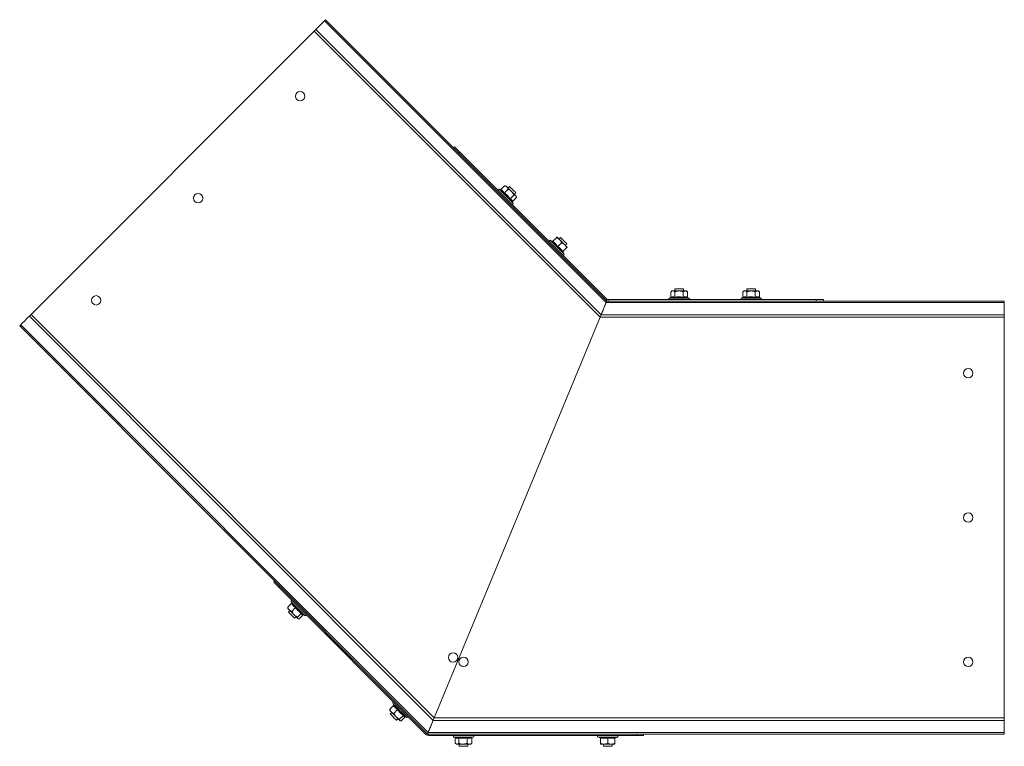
# Model space of a CAD drawing. Header units: millimetres. Extents: x -494 to 3219, y -845 to 19.
# Tile 17 of 21: x 2536 to 3219, y -845 to -341. Entities that reach past the tile are written whole.
import ezdxf

# ---------------------------------------------------------------- set-up
doc = ezdxf.new("R2010")
doc.units = ezdxf.units.MM

msp = doc.modelspace()

# ---------------------------------------------------------------- linework, layer by layer
at = {"color": 7, "linetype": 'Continuous', "lineweight": 15}
for p, q in [((2943.31, -536.02), (2748.34, -341.04)), ((2740.41, -348.97), (2741.64, -347.74)), ((2942.9, -537.02), (2747.63, -341.75)), ((2740.41, -348.97), (2544.13, -545.24)), ((2938.67, -547.23), (2740.41, -348.97)), ((2837.07, -429.77), (2837.78, -429.07)), ((2837.78, -429.07), (2841.31, -432.6)), ((2841.31, -432.6), (2840.6, -433.31)), ((2841.31, -432.6), (2943.29, -534.58)), ((2869.93, -458.8), (2872.54, -456.19)), ((2872.54, -456.19), (2872.79, -456.27)), ((2873.49, -456.3), (2872.8, -456.21)), ((2875.97, -456.65), (2874.91, -457.71)), ((2869.52, -458.87), (2868.81, -458.54)), ((2869.46, -458.86), (2869.71, -458.96)), ((2872.27, -461.14), (2874.88, -458.53)), ((2876.34, -465.2), (2878.94, -462.6)), ((2878.07, -466.93), (2880.67, -464.33)), ((2879.15, -461.96), (2880.21, -460.9)), ((2880.65, -464.07), (2880.57, -463.37)), ((2878.32, -468.06), (2877.9, -467.16)), ((2905.59, -494.56), (2904.16, -493.9)), ((2905.57, -494.6), (2905.58, -494.59)), ((2905.82, -494.68), (2908.43, -492.08)), ((2909.36, -498.22), (2911.96, -495.61)), ((2911.32, -492.01), (2910.26, -493.07)), ((2914.51, -497.31), (2915.57, -496.25)), ((2912.89, -501.75), (2915.5, -499.15)), ((2912.98, -502.01), (2912.99, -502)), ((2913.68, -503.41), (2913.01, -501.99)), ((2987.79, -533.3), (2987.79, -529.62)), ((2988.56, -529.02), (2987.93, -529.51)), ((2988.56, -529.02), (2989.12, -529.02)), ((2993.33, -529.02), (2989.12, -529.02)), ((2990.45, -533.3), (2990.45, -529.62)), ((2990.56, -527.52), (2990.56, -529.02)), ((2996.56, -527.52), (2990.56, -527.52)), ((2997.77, -529.02), (2993.33, -529.02)), ((2996.22, -533.3), (2996.22, -529.62)), ((2996.56, -529.02), (2996.56, -527.52)), ((2998.56, -529.02), (2997.77, -529.02)), ((2999.19, -529.51), (2998.56, -529.02)), ((2999.19, -529.51), (2999.33, -529.62)), ((2999.33, -533.3), (2999.33, -529.62)), ((3037.79, -533.3), (3037.79, -529.62)), ((3038.56, -529.02), (3037.93, -529.51)), ((3038.56, -529.02), (3039.12, -529.02)), ((3043.33, -529.02), (3039.12, -529.02)), ((3040.45, -533.3), (3040.45, -529.62)), ((3040.56, -527.52), (3040.56, -529.02)), ((3046.56, -527.52), (3040.56, -527.52)), ((3047.77, -529.02), (3043.33, -529.02)), ((3046.22, -533.3), (3046.22, -529.62)), ((3046.56, -529.02), (3046.56, -527.52)), ((3048.56, -529.02), (3047.77, -529.02)), ((3049.19, -529.51), (3048.56, -529.02)), ((3049.19, -529.51), (3049.33, -529.62)), ((3049.33, -533.3), (3049.33, -529.62)), ((3219.05, -537.02), (2942.9, -537.02)), ((3219.05, -536.02), (2943.31, -536.02)), ((2944.35, -535.02), (3088.56, -535.02)), ((2987.64, -533.62), (2986.83, -533.92)), ((2987.65, -533.64), (2987.5, -533.67)), ((2999.48, -533.64), (2999.62, -533.67)), ((3000.29, -533.92), (2999.6, -533.67)), ((3037.64, -533.62), (3036.83, -533.92)), ((3037.65, -533.64), (3037.5, -533.67)), ((3049.48, -533.64), (3049.62, -533.67)), ((3050.29, -533.92), (3049.6, -533.67)), ((3088.56, -536.02), (3088.56, -535.02)), ((3088.56, -535.02), (3093.56, -535.02)), ((3093.56, -535.02), (3093.56, -536.02)), ((3219.05, -537.02), (3219.05, -536.02)), ((3219.05, -545.49), (3219.05, -537.02)), ((2542.9, -546.48), (2544.13, -545.24)), ((2823.69, -824.8), (2544.13, -545.24)), ((2939.39, -545.49), (2938.67, -547.23)), ((3219.05, -547.23), (3219.05, -545.49)), ((2536.91, -552.47), (2819.46, -835.02)), ((2823.69, -824.8), (2938.67, -547.23)), ((3219.05, -547.23), (2938.67, -547.23)), ((3219.05, -547.23), (3219.05, -824.8)), ((2819.05, -836.02), (2536.2, -553.17)), ((2712.39, -730.77), (2713.1, -730.07)), ((2715.93, -734.31), (2712.39, -730.77)), ((2716.63, -733.6), (2715.93, -734.31)), ((2817.9, -836.28), (2715.93, -734.31)), ((2722.13, -748.72), (2722.17, -749.04)), ((2724.77, -745.58), (2722.17, -748.19)), ((2723.59, -750.46), (2722.53, -751.52)), ((2724.42, -744.36), (2724.87, -745.34)), ((2727.59, -748.4), (2724.99, -751.01)), ((2722.53, -751.52), (2726.77, -755.76)), ((2726.77, -755.76), (2727.83, -754.7)), ((2731.56, -752.37), (2728.95, -754.97)), ((2729.24, -756.11), (2729.56, -756.15)), ((2732.71, -753.51), (2730.1, -756.12)), ((2732.73, -753.31), (2733.93, -753.87)), ((2795.48, -816.29), (2792.88, -818.9)), ((2795.13, -815.07), (2795.59, -816.05)), ((2798.3, -819.11), (2795.7, -821.72)), ((2792.84, -819.43), (2792.88, -819.75)), ((2792.88, -819.75), (2793.86, -820.73)), ((2794.3, -821.17), (2793.24, -822.23)), ((2797.48, -826.47), (2798.54, -825.41)), ((2802.27, -823.08), (2799.66, -825.68)), ((2803.42, -824.22), (2800.81, -826.83)), ((2803.44, -824.02), (2804.64, -824.58)), ((2823.69, -824.8), (2822.97, -826.54)), ((3219.05, -824.8), (2823.69, -824.8)), ((3219.05, -826.54), (3219.05, -824.8)), ((2799.96, -826.82), (2799.81, -826.68)), ((2799.96, -826.82), (2800.27, -826.86)), ((3219.05, -835.02), (3219.05, -826.54)), ((3219.05, -836.02), (2819.05, -836.02)), ((2819.46, -835.02), (3219.05, -835.02)), ((2963.88, -837.02), (2819.67, -837.02)), ((2837.32, -838.12), (2838.25, -838.45)), ((2838.3, -838.73), (2838.3, -842.42)), ((2840.74, -838.73), (2840.74, -842.42)), ((2846.49, -838.73), (2846.49, -842.42)), ((2849.8, -838.73), (2849.8, -842.42)), ((2850.09, -838.36), (2849.84, -838.45)), ((2850.04, -838.38), (2850.77, -838.12)), ((2937.32, -838.12), (2938.79, -838.65)), ((2938.81, -838.61), (2938.81, -838.63)), ((2939.05, -838.73), (2939.05, -842.42)), ((2944.05, -838.73), (2944.05, -842.42)), ((2949.05, -838.73), (2949.05, -842.42)), ((2949.29, -838.61), (2949.29, -838.63)), ((2949.3, -838.65), (2950.77, -838.12)), ((2963.88, -837.02), (2963.88, -836.02)), ((2968.88, -837.02), (2963.88, -837.02)), ((2968.88, -836.02), (2968.88, -837.02)), ((3219.05, -836.02), (3219.05, -835.02)), ((2838.49, -842.58), (2839.05, -843.02)), ((2839.05, -843.02), (2839.52, -843.02)), ((2839.52, -843.02), (2843.62, -843.02)), ((2841.05, -843.02), (2841.05, -844.52)), ((2841.05, -844.52), (2847.04, -844.52)), ((2848.15, -843.02), (2843.62, -843.02)), ((2847.04, -844.52), (2847.05, -844.52)), ((2847.05, -844.52), (2847.05, -843.02)), ((2848.15, -843.02), (2849.05, -843.02)), ((2849.05, -843.02), (2849.6, -842.58)), ((2849.8, -842.42), (2849.57, -842.54)), ((2939.05, -843.02), (2941.55, -843.02)), ((2941.05, -843.02), (2941.05, -844.52)), ((2941.05, -844.52), (2947.05, -844.52)), ((2941.55, -843.02), (2946.55, -843.02)), ((2949.05, -843.02), (2946.55, -843.02)), ((2947.05, -844.52), (2947.05, -843.02))]:
    msp.add_line(p, q, dxfattribs=at)
at = {"color": 7, "linetype": 'Continuous', "lineweight": 0}
for p, q in [((2939.39, -545.49), (2741.64, -347.74)), ((2943.29, -534.58), (2942.58, -535.28)), ((2944.35, -535.02), (2944.35, -536.02)), ((2986.83, -533.92), (3000.29, -533.92)), ((3036.83, -533.92), (3050.29, -533.92)), ((3219.05, -545.49), (2939.39, -545.49)), ((2822.97, -826.54), (2542.9, -546.48)), ((3219.05, -826.54), (2822.97, -826.54)), ((2818.61, -835.58), (2817.9, -836.28)), ((2819.67, -836.02), (2819.67, -837.02)), ((2849.56, -838.12), (2837.32, -838.12)), ((2850.77, -838.12), (2849.56, -838.12)), ((2950.77, -838.12), (2937.32, -838.12))]:
    msp.add_line(p, q, dxfattribs=at)
at = {"color": 7, "linetype": 'Continuous', "lineweight": 15, "flags": 128}
for points in [[(2747.63, -341.75), (2747.79, -341.59), (2747.95, -341.43), (2748.08, -341.3), (2748.19, -341.19), (2748.27, -341.11), (2748.32, -341.06), (2748.34, -341.04)], [(2741.64, -347.74), (2742.18, -347.2), (2742.9, -346.48), (2743.74, -345.64), (2744.64, -344.73), (2745.53, -343.85), (2746.33, -343.05), (2746.98, -342.4), (2747.42, -341.96), (2747.62, -341.76), (2747.63, -341.75)], [(2874.13, -456.94), (2873.89, -456.7), (2873.71, -456.51), (2873.58, -456.38), (2873.51, -456.31), (2873.49, -456.3)], [(2877.34, -460.14), (2876.87, -459.68), (2876.41, -459.22), (2875.96, -458.77), (2875.53, -458.34), (2875.13, -457.93), (2874.76, -457.56), (2874.42, -457.23), (2874.13, -456.94)], [(2880.21, -460.9), (2880.09, -460.77), (2879.72, -460.4), (2879.16, -459.84), (2878.47, -459.15), (2877.73, -458.41), (2877.04, -457.72), (2876.47, -457.15), (2876.1, -456.78), (2875.97, -456.65), (2875.97, -456.65)], [(2880.23, -463.04), (2880.01, -462.81), (2879.74, -462.54), (2879.42, -462.22), (2879.06, -461.86), (2878.66, -461.46), (2878.24, -461.04), (2877.79, -460.6), (2877.34, -460.14)], [(2880.57, -463.37), (2880.56, -463.37), (2880.51, -463.32), (2880.4, -463.21), (2880.23, -463.04)], [(2908.85, -491.65), (2908.88, -491.68), (2908.97, -491.77), (2909.12, -491.92), (2909.32, -492.13), (2909.58, -492.39), (2909.89, -492.69), (2910.23, -493.04), (2910.62, -493.42)], [(2914.15, -496.96), (2913.74, -496.54), (2913.3, -496.11), (2912.85, -495.65), (2912.39, -495.19), (2911.92, -494.73), (2911.47, -494.27), (2911.03, -493.84), (2910.62, -493.42)], [(2915.57, -496.25), (2915.44, -496.13), (2915.08, -495.76), (2914.51, -495.2), (2913.82, -494.51), (2913.09, -493.77), (2912.39, -493.08), (2911.83, -492.51), (2911.46, -492.14), (2911.32, -492.01), (2911.32, -492.01)], [(2915.92, -498.73), (2915.89, -498.7), (2915.8, -498.61), (2915.65, -498.46), (2915.45, -498.25), (2915.19, -497.99), (2914.89, -497.69), (2914.54, -497.34), (2914.15, -496.96)], [(2942.9, -537.02), (2942.89, -537.02), (2942.84, -537.15), (2942.72, -537.43), (2942.55, -537.85), (2942.33, -538.39), (2942.06, -539.04), (2941.76, -539.77), (2941.43, -540.57), (2941.09, -541.39), (2940.74, -542.22), (2940.41, -543.02), (2940.1, -543.78), (2939.82, -544.45), (2939.58, -545.03), (2939.39, -545.49)], [(2939.39, -545.49), (2939.57, -545.06), (2939.79, -544.52), (2940.05, -543.9), (2940.34, -543.2), (2940.65, -542.45), (2940.97, -541.67), (2941.3, -540.88), (2941.61, -540.12), (2941.91, -539.4), (2942.18, -538.74), (2942.42, -538.17), (2942.62, -537.7), (2942.76, -537.34), (2942.86, -537.11), (2942.9, -537.02), (2942.9, -537.02)], [(2943.31, -536.02), (2943.3, -536.05), (2943.26, -536.14), (2943.2, -536.28), (2943.12, -536.48), (2943.02, -536.72), (2942.9, -537), (2942.9, -537.02)], [(2942.9, -537.02), (2942.9, -537), (2943.02, -536.72), (2943.12, -536.48), (2943.2, -536.28), (2943.26, -536.14), (2943.3, -536.05), (2943.31, -536.02)], [(2536.2, -553.17), (2536.22, -553.16), (2536.27, -553.11), (2536.35, -553.03), (2536.46, -552.92), (2536.59, -552.78), (2536.75, -552.62), (2536.91, -552.47)], [(2536.91, -552.47), (2536.92, -552.46), (2537.12, -552.25), (2537.57, -551.81), (2538.21, -551.17), (2539.01, -550.37), (2539.9, -549.48), (2540.8, -548.58), (2541.65, -547.73), (2542.37, -547.01), (2542.9, -546.48)], [(2722.17, -749.04), (2722.19, -749.06), (2722.27, -749.14), (2722.41, -749.28), (2722.61, -749.48), (2722.86, -749.72), (2723.15, -750.02)], [(2723.15, -750.02), (2723.49, -750.36), (2723.87, -750.74), (2724.28, -751.15), (2724.72, -751.58), (2725.17, -752.04), (2725.63, -752.5), (2726.09, -752.96), (2726.55, -753.41)], [(2726.55, -753.41), (2726.99, -753.86), (2727.41, -754.27), (2727.8, -754.66), (2728.15, -755.02), (2728.46, -755.33), (2728.73, -755.6), (2728.94, -755.81), (2729.1, -755.97)], [(2729.24, -756.11), (2729.24, -756.11), (2729.2, -756.07), (2729.1, -755.97)], [(2793.24, -822.23), (2793.37, -822.35), (2793.73, -822.72), (2794.3, -823.29), (2794.99, -823.98), (2795.73, -824.72), (2796.42, -825.41), (2796.98, -825.97), (2797.35, -826.34), (2797.48, -826.47)], [(2793.86, -820.73), (2794.2, -821.07), (2794.58, -821.45), (2794.99, -821.86), (2795.43, -822.3), (2795.88, -822.75), (2796.34, -823.21), (2796.8, -823.67), (2797.26, -824.12)], [(2797.26, -824.12), (2797.7, -824.57), (2798.12, -824.99), (2798.51, -825.38), (2798.86, -825.73), (2799.18, -826.04), (2799.44, -826.31), (2799.65, -826.52), (2799.81, -826.68)], [(2822.97, -826.54), (2822.79, -826.97), (2822.57, -827.51), (2822.31, -828.14), (2822.02, -828.83), (2821.71, -829.59), (2821.39, -830.36), (2821.06, -831.15), (2820.75, -831.91), (2820.45, -832.63), (2820.18, -833.29), (2819.94, -833.86), (2819.74, -834.33), (2819.6, -834.69), (2819.5, -834.92), (2819.46, -835.01), (2819.46, -835.02)], [(2819.46, -835.02), (2819.47, -835.01), (2819.52, -834.88), (2819.63, -834.6), (2819.81, -834.18), (2820.03, -833.64), (2820.3, -832.99), (2820.6, -832.26), (2820.93, -831.47), (2821.27, -830.64), (2821.62, -829.81), (2821.95, -829.01), (2822.26, -828.25), (2822.54, -827.58), (2822.78, -827), (2822.97, -826.54)], [(2819.46, -835.02), (2819.46, -835.03), (2819.34, -835.31), (2819.24, -835.55), (2819.16, -835.75), (2819.1, -835.9), (2819.06, -835.99), (2819.05, -836.02)], [(2819.05, -836.02), (2819.06, -835.99), (2819.1, -835.9), (2819.16, -835.75), (2819.24, -835.55), (2819.34, -835.31), (2819.46, -835.03), (2819.46, -835.02)]]:
    msp.add_lwpolyline(points, dxfattribs=at)
at = {"color": 7, "linetype": 'Continuous', "lineweight": 0, "flags": 128}
for points in [[(2868.81, -458.54), (2868.86, -458.59), (2869.14, -458.88), (2869.67, -459.4), (2870.4, -460.13), (2871.3, -461.04), (2872.33, -462.06), (2873.42, -463.16), (2874.52, -464.26), (2875.57, -465.31), (2876.51, -466.25), (2877.29, -467.03), (2877.87, -467.61), (2878.22, -467.96), (2878.32, -468.06)], [(2904.16, -493.9), (2904.29, -494.03), (2904.67, -494.4), (2905.28, -495.01), (2906.08, -495.81), (2907.04, -496.77), (2908.09, -497.83), (2909.2, -498.93), (2910.28, -500.02), (2911.3, -501.03), (2912.18, -501.92), (2912.89, -502.63), (2913.39, -503.12), (2913.65, -503.38), (2913.68, -503.41)], [(2733.93, -753.87), (2733.86, -753.8), (2733.55, -753.49), (2733.01, -752.95), (2732.25, -752.19), (2731.34, -751.27), (2730.3, -750.24), (2729.2, -749.14), (2728.11, -748.04), (2727.07, -747), (2726.14, -746.08), (2725.38, -745.31), (2724.82, -744.76), (2724.5, -744.43), (2724.42, -744.36)], [(2804.64, -824.58), (2804.57, -824.51), (2804.26, -824.2), (2803.72, -823.66), (2802.97, -822.9), (2802.05, -821.98), (2801.01, -820.95), (2799.92, -819.85), (2798.82, -818.76), (2797.78, -817.72), (2796.85, -816.79), (2796.09, -816.03), (2795.53, -815.47), (2795.21, -815.14), (2795.13, -815.07)]]:
    msp.add_lwpolyline(points, dxfattribs=at)
at = {"color": 7, "linetype": 'Continuous', "lineweight": 15}
for centre in [(2730.66, -394.07), (2659.95, -464.78), (2589.24, -535.5), (3194.05, -586.02), (3194.05, -686.02), (2836.73, -782.98), (2844.05, -786.02), (3194.05, -786.02)]:
    msp.add_circle(centre, 3.25, dxfattribs=at)
for centre, radius, start, end in [((2868.57, -459.06), 0.567, 65, 225), ((2877.81, -468.3), 0.567, 225, 25), ((2903.92, -494.41), 0.567, 65, 225), ((2913.16, -503.65), 0.567, 225, 25), ((2913.33, -501.82), 0.36, 142.17612, 207.32494), ((2944.35, -533.52), 2.5, 225, 270), ((2944.35, -533.52), 1.5, 225, 270), ((2987.03, -534.45), 0.567, 110, 270), ((3000.09, -534.45), 0.567, 270, 70), ((3037.03, -534.45), 0.567, 110, 270), ((3050.09, -534.45), 0.567, 270, 70), ((2724.93, -744.12), 0.567, 45, 205), ((2734.17, -753.35), 0.567, 245, 45), ((2795.64, -814.83), 0.567, 45, 205), ((2804.88, -824.07), 0.567, 245, 45), ((2819.67, -834.52), 2.5, 225, 270), ((2837.51, -837.58), 0.567, 90, 250), ((2850.58, -837.58), 0.567, 290, 90), ((2937.51, -837.58), 0.567, 90, 250), ((2938.69, -838.99), 0.36, 7.18105, 72.32236), ((2949.41, -838.99), 0.36, 108.07254, 172.85146), ((2950.58, -837.58), 0.567, 290, 90)]:
    msp.add_arc(centre, radius, start, end, dxfattribs=at)
for points, knots in [([(2874.13, -456.94), (2873.75, -456.67), (2873.28, -456.34), (2872.66, -456.22), (2872.54, -456.19)], [0, 0, 0, 0, 0.801463, 1, 1, 1, 1]), ([(2874.88, -458.53), (2874.73, -457.99), (2874.56, -457.39), (2874.17, -456.98), (2874.13, -456.94)], [0, 0, 0, 0, 0.896036, 1, 1, 1, 1]), ([(2869.46, -458.86), (2869.46, -458.86), (2869.5, -458.88), (2869.59, -458.9), (2869.72, -458.9), (2869.84, -458.87), (2869.9, -458.82), (2869.93, -458.8)], [0, 0, 0, 0, 0.007964, 0.267529, 0.52859, 0.763825, 1, 1, 1, 1]), ([(2871.92, -461.31), (2871.92, -461.31), (2871.94, -461.32), (2872, -461.31), (2872.09, -461.27), (2872.18, -461.22), (2872.24, -461.16), (2872.27, -461.14)], [0, 0, 0, 0, 0.007903, 0.267516, 0.528605, 0.7638, 1, 1, 1, 1]), ([(2877.34, -460.14), (2877.23, -460.04), (2876.55, -459.38), (2875.67, -458.88), (2874.91, -458.54), (2874.88, -458.53)], [0, 0, 0, 0, 0.1484845, 0.9655622, 1, 1, 1, 1]), ([(2878.94, -462.6), (2878.84, -462.36), (2878.43, -461.46), (2877.8, -460.7), (2877.34, -460.14)], [0, 0, 0, 0, 0.2632505, 1, 1, 1, 1]), ([(2880.23, -463.04), (2879.94, -462.86), (2879.57, -462.63), (2879.05, -462.6), (2878.94, -462.6)], [0, 0, 0, 0, 0.801462, 1, 1, 1, 1]), ([(2880.67, -464.33), (2880.61, -463.88), (2880.55, -463.37), (2880.26, -463.07), (2880.23, -463.04)], [0, 0, 0, 0, 0.896038, 1, 1, 1, 1]), ([(2876.19, -465.59), (2876.19, -465.59), (2876.19, -465.56), (2876.18, -465.5), (2876.21, -465.4), (2876.26, -465.29), (2876.31, -465.23), (2876.34, -465.2)], [0, 0, 0, 0, 0.007931, 0.267541, 0.528596, 0.763784, 1, 1, 1, 1]), ([(2877.9, -467.16), (2877.89, -467.14), (2877.71, -466.72), (2877.23, -466.07), (2876.52, -465.74), (2876.19, -465.59)], [0, 0, 0, 0, 0.023898, 0.548713, 1, 1, 1, 1]), ([(2878.07, -466.93), (2878.04, -466.96), (2877.99, -467.03), (2877.96, -467.15), (2877.96, -467.26), (2877.98, -467.32), (2877.99, -467.35)], [0, 0, 0, 0, 0.267269, 0.533443, 0.828874, 1, 1, 1, 1]), ([(2905.82, -494.68), (2905.79, -494.71), (2905.73, -494.76), (2905.61, -494.8), (2905.49, -494.8), (2905.41, -494.79), (2905.38, -494.77), (2905.38, -494.77)], [0, 0, 0, 0, 0.236204, 0.471421, 0.732458, 0.992073, 1, 1, 1, 1]), ([(2908.85, -491.65), (2908.85, -491.66), (2908.83, -491.67), (2908.65, -491.86), (2908.43, -492.07), (2908.43, -492.08)], [0, 0, 0, 0, 0.148486, 0.965572, 1, 1, 1, 1]), ([(2910.62, -493.42), (2910.08, -492.99), (2909.4, -492.46), (2908.59, -492.14), (2908.43, -492.08)], [0, 0, 0, 0, 0.8014595, 1, 1, 1, 1]), ([(2909.09, -498.48), (2909.09, -498.48), (2909.1, -498.47), (2909.13, -498.44), (2909.19, -498.38), (2909.27, -498.3), (2909.33, -498.25), (2909.36, -498.22)], [0, 0, 0, 0, 0.007918, 0.267556, 0.528617, 0.763814, 1, 1, 1, 1]), ([(2911.96, -495.61), (2911.64, -494.9), (2911.27, -494.1), (2910.68, -493.49), (2910.62, -493.42)], [0, 0, 0, 0, 0.896039, 1, 1, 1, 1]), ([(2914.15, -496.96), (2913.61, -496.53), (2912.93, -496), (2912.12, -495.68), (2911.96, -495.61)], [0, 0, 0, 0, 0.80146, 1, 1, 1, 1]), ([(2915.5, -499.15), (2915.17, -498.43), (2914.81, -497.63), (2914.22, -497.02), (2914.15, -496.96)], [0, 0, 0, 0, 0.896039, 1, 1, 1, 1]), ([(2912.81, -502.2), (2912.81, -502.2), (2912.79, -502.16), (2912.77, -502.08), (2912.78, -501.96), (2912.82, -501.85), (2912.87, -501.79), (2912.89, -501.75)], [0, 0, 0, 0, 0.007903, 0.267525, 0.528596, 0.76383, 1, 1, 1, 1]), ([(2915.92, -498.73), (2915.92, -498.73), (2915.9, -498.74), (2915.72, -498.93), (2915.51, -499.14), (2915.5, -499.15)], [0, 0, 0, 0, 0.148487, 0.965572, 1, 1, 1, 1]), ([(2989.12, -529.02), (2988.76, -529.1), (2988.3, -529.2), (2987.88, -529.55), (2987.79, -529.62)], [0, 0, 0, 0, 0.801459, 1, 1, 1, 1]), ([(2990.45, -529.62), (2990.06, -529.34), (2989.62, -529.03), (2989.17, -529.02), (2989.12, -529.02)], [0, 0, 0, 0, 0.896036, 1, 1, 1, 1]), ([(2993.33, -529.02), (2992.54, -529.1), (2991.55, -529.2), (2990.63, -529.55), (2990.45, -529.62)], [0, 0, 0, 0, 0.8014607, 1, 1, 1, 1]), ([(2996.22, -529.62), (2995.37, -529.34), (2994.42, -529.03), (2993.44, -529.02), (2993.33, -529.02)], [0, 0, 0, 0, 0.8960397, 1, 1, 1, 1]), ([(2997.77, -529.02), (2997.69, -529.02), (2997.18, -529.04), (2996.66, -529.3), (2996.23, -529.6), (2996.22, -529.62)], [0, 0, 0, 0, 0.148488, 0.96557, 1, 1, 1, 1]), ([(2999.33, -529.62), (2999.2, -529.52), (2998.7, -529.18), (2998.17, -529.08), (2997.77, -529.02)], [0, 0, 0, 0, 0.2632538, 1, 1, 1, 1]), ([(3039.12, -529.02), (3038.76, -529.1), (3038.3, -529.2), (3037.88, -529.55), (3037.79, -529.62)], [0, 0, 0, 0, 0.801463, 1, 1, 1, 1]), ([(3040.45, -529.62), (3040.06, -529.34), (3039.62, -529.03), (3039.17, -529.02), (3039.12, -529.02)], [0, 0, 0, 0, 0.896036, 1, 1, 1, 1]), ([(3043.33, -529.02), (3042.54, -529.1), (3041.55, -529.2), (3040.63, -529.55), (3040.45, -529.62)], [0, 0, 0, 0, 0.801463, 1, 1, 1, 1]), ([(3046.22, -529.62), (3045.37, -529.34), (3044.42, -529.03), (3043.44, -529.02), (3043.33, -529.02)], [0, 0, 0, 0, 0.8960397, 1, 1, 1, 1]), ([(3047.77, -529.02), (3047.69, -529.02), (3047.18, -529.04), (3046.66, -529.3), (3046.23, -529.6), (3046.22, -529.62)], [0, 0, 0, 0, 0.148483, 0.965575, 1, 1, 1, 1]), ([(3049.33, -529.62), (3049.2, -529.52), (3048.7, -529.18), (3048.17, -529.08), (3047.77, -529.02)], [0, 0, 0, 0, 0.2632538, 1, 1, 1, 1]), ([(2987.79, -533.3), (2987.79, -533.34), (2987.78, -533.42), (2987.72, -533.53), (2987.62, -533.62), (2987.55, -533.66), (2987.5, -533.67), (2987.5, -533.67)], [0, 0, 0, 0, 0.236213, 0.471416, 0.73251, 0.992106, 1, 1, 1, 1]), ([(2990.29, -533.67), (2990.29, -533.67), (2990.32, -533.66), (2990.36, -533.62), (2990.41, -533.53), (2990.44, -533.42), (2990.45, -533.34), (2990.45, -533.3)], [0, 0, 0, 0, 0.007926, 0.267524, 0.52859, 0.763802, 1, 1, 1, 1]), ([(2996.35, -533.67), (2996.35, -533.67), (2996.33, -533.66), (2996.29, -533.62), (2996.25, -533.53), (2996.22, -533.42), (2996.22, -533.34), (2996.22, -533.3)], [0, 0, 0, 0, 0.0079241, 0.2675293, 0.5285906, 0.7637955, 1, 1, 1, 1]), ([(2999.62, -533.67), (2999.62, -533.67), (2999.58, -533.66), (2999.5, -533.62), (2999.41, -533.53), (2999.34, -533.42), (2999.33, -533.34), (2999.33, -533.3)], [0, 0, 0, 0, 0.007894, 0.26754, 0.528589, 0.76379, 1, 1, 1, 1]), ([(3037.79, -533.3), (3037.79, -533.34), (3037.78, -533.42), (3037.72, -533.53), (3037.62, -533.62), (3037.55, -533.66), (3037.5, -533.67), (3037.5, -533.67)], [0, 0, 0, 0, 0.2362, 0.471389, 0.732469, 0.992051, 1, 1, 1, 1]), ([(3040.29, -533.67), (3040.29, -533.67), (3040.32, -533.66), (3040.36, -533.62), (3040.41, -533.53), (3040.44, -533.42), (3040.45, -533.34), (3040.45, -533.3)], [0, 0, 0, 0, 0.007897, 0.267527, 0.528598, 0.763798, 1, 1, 1, 1]), ([(3046.35, -533.67), (3046.35, -533.67), (3046.33, -533.66), (3046.29, -533.62), (3046.25, -533.53), (3046.22, -533.42), (3046.22, -533.34), (3046.22, -533.3)], [0, 0, 0, 0, 0.007924, 0.267525, 0.528602, 0.763804, 1, 1, 1, 1]), ([(3049.62, -533.67), (3049.62, -533.67), (3049.58, -533.66), (3049.5, -533.62), (3049.41, -533.53), (3049.34, -533.42), (3049.33, -533.34), (3049.33, -533.3)], [0, 0, 0, 0, 0.007949, 0.267531, 0.528611, 0.7638, 1, 1, 1, 1]), ([(2722.2, -748.71), (2722.17, -748.63), (2722.11, -748.49), (2722.15, -748.27), (2722.17, -748.19)], [0, 0, 0, 0, 0.600546, 1, 1, 1, 1]), ([(2722.17, -748.19), (2722.22, -748.37), (2722.43, -749.07), (2722.85, -749.62), (2723.15, -750.02)], [0, 0, 0, 0, 0.263253, 1, 1, 1, 1]), ([(2723.15, -750.02), (2723.23, -750.09), (2723.71, -750.54), (2724.37, -750.83), (2724.96, -751), (2724.99, -751.01)], [0, 0, 0, 0, 0.148485, 0.965571, 1, 1, 1, 1]), ([(2724.84, -745.11), (2724.84, -745.12), (2724.86, -745.16), (2724.88, -745.24), (2724.88, -745.37), (2724.85, -745.49), (2724.8, -745.55), (2724.77, -745.58)], [0, 0, 0, 0, 0.007913, 0.267526, 0.528595, 0.763805, 1, 1, 1, 1]), ([(2724.99, -751.01), (2725.38, -751.79), (2725.81, -752.66), (2726.48, -753.34), (2726.55, -753.41)], [0, 0, 0, 0, 0.896036, 1, 1, 1, 1]), ([(2727.8, -748.08), (2727.8, -748.08), (2727.8, -748.1), (2727.78, -748.14), (2727.74, -748.22), (2727.67, -748.31), (2727.62, -748.37), (2727.59, -748.4)], [0, 0, 0, 0, 0.007915, 0.26754, 0.528606, 0.763819, 1, 1, 1, 1]), ([(2726.55, -753.41), (2727.15, -753.9), (2727.9, -754.51), (2728.78, -754.9), (2728.95, -754.97)], [0, 0, 0, 0, 0.801463, 1, 1, 1, 1]), ([(2728.95, -754.97), (2728.93, -755.34), (2728.9, -755.74), (2729.08, -755.95), (2729.1, -755.97)], [0, 0, 0, 0, 0.896036, 1, 1, 1, 1]), ([(2729.1, -755.97), (2729.32, -756.07), (2729.58, -756.2), (2730.01, -756.13), (2730.1, -756.12)], [0, 0, 0, 0, 0.801461, 1, 1, 1, 1]), ([(2731.97, -752.25), (2731.97, -752.25), (2731.93, -752.24), (2731.87, -752.23), (2731.76, -752.24), (2731.65, -752.29), (2731.59, -752.34), (2731.56, -752.37)], [0, 0, 0, 0, 0.007908, 0.267538, 0.528604, 0.763825, 1, 1, 1, 1]), ([(2731.97, -752.25), (2731.98, -752.32), (2732.07, -752.69), (2732.26, -753.1), (2732.65, -753.24), (2732.74, -753.27)], [0, 0, 0, 0, 0.156959, 0.787243, 1, 1, 1, 1]), ([(2732.71, -753.51), (2732.74, -753.49), (2732.8, -753.44), (2732.89, -753.41), (2732.94, -753.41), (2732.95, -753.41)], [0, 0, 0, 0, 0.4349125, 0.8680316, 1, 1, 1, 1]), ([(2792.91, -819.42), (2792.88, -819.34), (2792.82, -819.2), (2792.86, -818.98), (2792.88, -818.9)], [0, 0, 0, 0, 0.600546, 1, 1, 1, 1]), ([(2792.88, -818.9), (2792.93, -819.08), (2793.14, -819.78), (2793.56, -820.33), (2793.86, -820.73)], [0, 0, 0, 0, 0.263252, 1, 1, 1, 1]), ([(2795.55, -815.83), (2795.55, -815.83), (2795.57, -815.87), (2795.59, -815.95), (2795.59, -816.08), (2795.56, -816.2), (2795.51, -816.26), (2795.48, -816.29)], [0, 0, 0, 0, 0.007913, 0.267523, 0.528592, 0.763817, 1, 1, 1, 1]), ([(2798.51, -818.79), (2798.51, -818.79), (2798.51, -818.81), (2798.49, -818.85), (2798.45, -818.94), (2798.39, -819.03), (2798.33, -819.08), (2798.3, -819.11)], [0, 0, 0, 0, 0.00792, 0.267545, 0.528607, 0.763819, 1, 1, 1, 1]), ([(2793.86, -820.73), (2793.94, -820.8), (2794.42, -821.25), (2795.08, -821.54), (2795.67, -821.71), (2795.7, -821.72)], [0, 0, 0, 0, 0.1484835, 0.9655692, 1, 1, 1, 1]), ([(2795.7, -821.72), (2796.09, -822.5), (2796.52, -823.37), (2797.19, -824.05), (2797.26, -824.12)], [0, 0, 0, 0, 0.8960325, 1, 1, 1, 1]), ([(2797.26, -824.12), (2797.86, -824.61), (2798.61, -825.22), (2799.49, -825.61), (2799.66, -825.68)], [0, 0, 0, 0, 0.801462, 1, 1, 1, 1]), ([(2799.66, -825.68), (2799.64, -826.05), (2799.61, -826.45), (2799.79, -826.66), (2799.81, -826.68)], [0, 0, 0, 0, 0.896035, 1, 1, 1, 1]), ([(2802.68, -822.96), (2802.68, -822.96), (2802.65, -822.95), (2802.58, -822.94), (2802.47, -822.95), (2802.36, -823), (2802.3, -823.05), (2802.27, -823.08)], [0, 0, 0, 0, 0.007914, 0.267529, 0.528593, 0.763819, 1, 1, 1, 1]), ([(2802.68, -822.96), (2802.69, -823.03), (2802.78, -823.4), (2802.97, -823.81), (2803.36, -823.95), (2803.45, -823.98)], [0, 0, 0, 0, 0.156959, 0.787243, 1, 1, 1, 1]), ([(2803.42, -824.22), (2803.45, -824.2), (2803.51, -824.15), (2803.6, -824.12), (2803.65, -824.12), (2803.66, -824.12)], [0, 0, 0, 0, 0.434913, 0.868058, 1, 1, 1, 1]), ([(2799.81, -826.68), (2800.03, -826.78), (2800.3, -826.91), (2800.73, -826.84), (2800.81, -826.83)], [0, 0, 0, 0, 0.801461, 1, 1, 1, 1]), ([(2838.06, -838.38), (2838.08, -838.39), (2838.14, -838.42), (2838.22, -838.5), (2838.28, -838.61), (2838.29, -838.69), (2838.3, -838.73)], [0, 0, 0, 0, 0.171889, 0.46704, 0.732952, 1, 1, 1, 1]), ([(2838.25, -838.45), (2838.27, -838.46), (2838.7, -838.63), (2839.49, -838.75), (2840.23, -838.48), (2840.57, -838.36)], [0, 0, 0, 0, 0.02428, 0.54889, 1, 1, 1, 1]), ([(2840.57, -838.36), (2840.57, -838.36), (2840.6, -838.37), (2840.64, -838.41), (2840.7, -838.5), (2840.73, -838.61), (2840.74, -838.69), (2840.74, -838.73)], [0, 0, 0, 0, 0.007913, 0.267524, 0.528609, 0.763803, 1, 1, 1, 1]), ([(2846.49, -838.73), (2846.5, -838.69), (2846.5, -838.61), (2846.53, -838.5), (2846.57, -838.41), (2846.6, -838.37), (2846.62, -838.36), (2846.62, -838.36)], [0, 0, 0, 0, 0.236203, 0.471402, 0.732476, 0.992097, 1, 1, 1, 1]), ([(2849.8, -838.73), (2849.8, -838.69), (2849.81, -838.61), (2849.88, -838.5), (2849.97, -838.41), (2850.05, -838.37), (2850.09, -838.36), (2850.09, -838.36)], [0, 0, 0, 0, 0.236203, 0.4714, 0.732482, 0.992098, 1, 1, 1, 1]), ([(2938.79, -838.36), (2938.8, -838.36), (2938.83, -838.37), (2938.9, -838.41), (2938.98, -838.5), (2939.04, -838.61), (2939.04, -838.69), (2939.05, -838.73)], [0, 0, 0, 0, 0.007871, 0.267527, 0.528585, 0.763794, 1, 1, 1, 1]), ([(2944.05, -838.36), (2944.05, -838.36), (2944.05, -838.37), (2944.05, -838.41), (2944.05, -838.5), (2944.05, -838.61), (2944.05, -838.69), (2944.05, -838.73)], [0, 0, 0, 0, 0.007904, 0.267526, 0.528606, 0.763798, 1, 1, 1, 1]), ([(2949.05, -838.73), (2949.05, -838.69), (2949.06, -838.61), (2949.11, -838.5), (2949.19, -838.41), (2949.26, -838.37), (2949.3, -838.36), (2949.3, -838.36)], [0, 0, 0, 0, 0.236205, 0.471414, 0.732471, 0.992081, 1, 1, 1, 1]), ([(2838.3, -842.42), (2838.66, -842.69), (2839.06, -843), (2839.47, -843.01), (2839.52, -843.02)], [0, 0, 0, 0, 0.896038, 1, 1, 1, 1]), ([(2839.52, -843.02), (2839.85, -842.93), (2840.27, -842.83), (2840.66, -842.48), (2840.74, -842.42)], [0, 0, 0, 0, 0.801462, 1, 1, 1, 1]), ([(2840.74, -842.42), (2841.59, -842.69), (2842.53, -843), (2843.52, -843.01), (2843.62, -843.02)], [0, 0, 0, 0, 0.896036, 1, 1, 1, 1]), ([(2843.62, -843.02), (2844.41, -842.93), (2845.39, -842.83), (2846.31, -842.48), (2846.49, -842.42)], [0, 0, 0, 0, 0.801463, 1, 1, 1, 1]), ([(2848.15, -843.02), (2848.06, -843.01), (2847.52, -842.99), (2846.96, -842.73), (2846.51, -842.43), (2846.49, -842.42)], [0, 0, 0, 0, 0.1484853, 0.965574, 1, 1, 1, 1]), ([(2849.8, -842.42), (2849.66, -842.51), (2849.13, -842.85), (2848.56, -842.95), (2848.15, -843.02)], [0, 0, 0, 0, 0.263254, 1, 1, 1, 1]), ([(2939.05, -842.42), (2939.78, -842.69), (2940.61, -843), (2941.46, -843.01), (2941.55, -843.02)], [0, 0, 0, 0, 0.896036, 1, 1, 1, 1]), ([(2939.05, -843.02), (2939.05, -843.01), (2939.05, -842.99), (2939.05, -842.73), (2939.05, -842.43), (2939.05, -842.42)], [0, 0, 0, 0, 0.148487, 0.965574, 1, 1, 1, 1]), ([(2941.55, -843.02), (2942.23, -842.93), (2943.09, -842.83), (2943.89, -842.48), (2944.05, -842.42)], [0, 0, 0, 0, 0.801464, 1, 1, 1, 1]), ([(2944.05, -842.42), (2944.78, -842.69), (2945.61, -843), (2946.46, -843.01), (2946.55, -843.02)], [0, 0, 0, 0, 0.896044, 1, 1, 1, 1]), ([(2946.55, -843.02), (2947.23, -842.93), (2948.09, -842.83), (2948.89, -842.48), (2949.05, -842.42)], [0, 0, 0, 0, 0.801457, 1, 1, 1, 1]), ([(2949.05, -843.02), (2949.05, -843.01), (2949.05, -842.99), (2949.05, -842.73), (2949.05, -842.43), (2949.05, -842.42)], [0, 0, 0, 0, 0.148487, 0.965574, 1, 1, 1, 1])]:
    msp.add_open_spline(points, degree=3, knots=knots, dxfattribs=at)
at = {"color": 7, "linetype": 'Continuous', "lineweight": 0}
for points, knots in [([(2871.92, -461.31), (2871.85, -461.19), (2871.53, -460.57), (2870.81, -459.64), (2869.89, -459.1), (2869.46, -458.86)], [0, 0, 0, 0, 0.118084, 0.592259, 1, 1, 1, 1]), ([(2869.93, -458.8), (2870.41, -459.09), (2871.38, -459.68), (2871.97, -460.65), (2872.27, -461.14)], [0, 0, 0, 0, 0.492148, 1, 1, 1, 1]), ([(2876.19, -465.59), (2876.06, -465.39), (2875.37, -464.41), (2874.03, -462.86), (2872.59, -461.8), (2871.92, -461.31)], [0, 0, 0, 0, 0.118084, 0.592258, 1, 1, 1, 1]), ([(2872.27, -461.14), (2873.03, -461.71), (2874.58, -462.88), (2875.75, -464.42), (2876.34, -465.2)], [0, 0, 0, 0, 0.492149, 1, 1, 1, 1]), ([(2876.34, -465.2), (2876.72, -465.39), (2877.48, -465.78), (2877.87, -466.54), (2878.07, -466.93)], [0, 0, 0, 0, 0.492148, 1, 1, 1, 1]), ([(2905.38, -494.77), (2905.41, -494.74), (2905.54, -494.62), (2905.56, -494.61), (2905.57, -494.6)], [0, 0, 0, 0, 0.236149, 1, 1, 1, 1]), ([(2909.09, -498.48), (2908.98, -498.31), (2908.4, -497.44), (2907.25, -496.09), (2905.97, -495.19), (2905.38, -494.77)], [0, 0, 0, 0, 0.118082, 0.5922583, 1, 1, 1, 1]), ([(2905.82, -494.68), (2906.49, -495.17), (2907.86, -496.16), (2908.85, -497.53), (2909.36, -498.22)], [0, 0, 0, 0, 0.492147, 1, 1, 1, 1]), ([(2909.36, -498.22), (2910.03, -498.71), (2911.4, -499.7), (2912.39, -501.06), (2912.89, -501.75)], [0, 0, 0, 0, 0.492149, 1, 1, 1, 1]), ([(2912.81, -502.2), (2912.69, -502.02), (2912.11, -501.15), (2910.95, -499.79), (2909.68, -498.9), (2909.09, -498.48)], [0, 0, 0, 0, 0.118082, 0.592256, 1, 1, 1, 1]), ([(2912.99, -502), (2912.99, -501.99), (2913.04, -501.94), (2912.91, -502.08), (2912.81, -502.2)], [0, 0, 0, 0, 0.1194078, 1, 1, 1, 1]), ([(2990.29, -533.67), (2990.18, -533.63), (2989.65, -533.43), (2988.76, -533.28), (2987.98, -533.53), (2987.65, -533.64)], [0, 0, 0, 0, 0.124498, 0.624436, 1, 1, 1, 1]), ([(2987.79, -533.3), (2988.23, -533.17), (2989.11, -532.9), (2990, -533.17), (2990.45, -533.3)], [0, 0, 0, 0, 0.492148, 1, 1, 1, 1]), ([(2996.35, -533.67), (2996.12, -533.63), (2994.93, -533.43), (2992.89, -533.28), (2991.11, -533.55), (2990.29, -533.67)], [0, 0, 0, 0, 0.118082, 0.59226, 1, 1, 1, 1]), ([(2990.45, -533.3), (2991.4, -533.17), (2993.32, -532.9), (2995.24, -533.17), (2996.22, -533.3)], [0, 0, 0, 0, 0.4921498, 1, 1, 1, 1]), ([(2996.22, -533.3), (2996.73, -533.17), (2997.76, -532.9), (2998.8, -533.17), (2999.33, -533.3)], [0, 0, 0, 0, 0.492148, 1, 1, 1, 1]), ([(2999.62, -533.67), (2999.49, -533.63), (2998.84, -533.43), (2997.73, -533.28), (2996.79, -533.55), (2996.35, -533.67)], [0, 0, 0, 0, 0.118084, 0.592258, 1, 1, 1, 1]), ([(3040.29, -533.67), (3040.18, -533.63), (3039.65, -533.43), (3038.76, -533.28), (3037.98, -533.53), (3037.65, -533.64)], [0, 0, 0, 0, 0.1245007, 0.6244383, 1, 1, 1, 1]), ([(3037.79, -533.3), (3038.23, -533.17), (3039.11, -532.9), (3040, -533.17), (3040.45, -533.3)], [0, 0, 0, 0, 0.492149, 1, 1, 1, 1]), ([(3046.35, -533.67), (3046.12, -533.63), (3044.93, -533.43), (3042.89, -533.28), (3041.11, -533.55), (3040.29, -533.67)], [0, 0, 0, 0, 0.1180868, 0.5922601, 1, 1, 1, 1]), ([(3040.45, -533.3), (3041.4, -533.17), (3043.32, -532.9), (3045.24, -533.17), (3046.22, -533.3)], [0, 0, 0, 0, 0.492147, 1, 1, 1, 1]), ([(3046.22, -533.3), (3046.73, -533.17), (3047.76, -532.9), (3048.8, -533.17), (3049.33, -533.3)], [0, 0, 0, 0, 0.49215, 1, 1, 1, 1]), ([(3049.62, -533.67), (3049.49, -533.63), (3048.84, -533.43), (3047.73, -533.28), (3046.79, -533.55), (3046.35, -533.67)], [0, 0, 0, 0, 0.118084, 0.592261, 1, 1, 1, 1]), ([(2727.59, -748.4), (2727.04, -748.03), (2725.91, -747.28), (2725.16, -746.15), (2724.77, -745.58)], [0, 0, 0, 0, 0.492148, 1, 1, 1, 1]), ([(2724.84, -745.11), (2724.92, -745.26), (2725.36, -745.99), (2726.26, -747.1), (2727.31, -747.77), (2727.8, -748.08)], [0, 0, 0, 0, 0.118084, 0.592258, 1, 1, 1, 1]), ([(2731.56, -752.37), (2730.82, -751.81), (2729.31, -750.68), (2728.17, -749.17), (2727.59, -748.4)], [0, 0, 0, 0, 0.492148, 1, 1, 1, 1]), ([(2727.8, -748.08), (2727.93, -748.27), (2728.6, -749.23), (2729.9, -750.74), (2731.31, -751.77), (2731.97, -752.25)], [0, 0, 0, 0, 0.118084, 0.592258, 1, 1, 1, 1]), ([(2732.71, -753.51), (2732.42, -753.42), (2731.85, -753.22), (2731.66, -752.66), (2731.56, -752.37)], [0, 0, 0, 0, 0.492149, 1, 1, 1, 1]), ([(2798.3, -819.11), (2797.75, -818.74), (2796.62, -817.99), (2795.87, -816.86), (2795.48, -816.29)], [0, 0, 0, 0, 0.492147, 1, 1, 1, 1]), ([(2795.55, -815.83), (2795.63, -815.97), (2796.07, -816.7), (2796.97, -817.81), (2798.02, -818.48), (2798.51, -818.79)], [0, 0, 0, 0, 0.118084, 0.592259, 1, 1, 1, 1]), ([(2802.27, -823.08), (2801.53, -822.52), (2800.02, -821.39), (2798.88, -819.88), (2798.3, -819.11)], [0, 0, 0, 0, 0.492147, 1, 1, 1, 1]), ([(2798.51, -818.79), (2798.64, -818.98), (2799.31, -819.94), (2800.61, -821.45), (2802.02, -822.48), (2802.68, -822.96)], [0, 0, 0, 0, 0.118086, 0.592259, 1, 1, 1, 1]), ([(2803.42, -824.22), (2803.14, -824.13), (2802.57, -823.94), (2802.37, -823.37), (2802.27, -823.08)], [0, 0, 0, 0, 0.4921487, 1, 1, 1, 1]), ([(2840.74, -838.73), (2840.34, -838.86), (2839.53, -839.13), (2838.71, -838.86), (2838.3, -838.73)], [0, 0, 0, 0, 0.492149, 1, 1, 1, 1]), ([(2840.57, -838.36), (2840.81, -838.4), (2841.99, -838.6), (2844.03, -838.75), (2845.8, -838.48), (2846.62, -838.36)], [0, 0, 0, 0, 0.118085, 0.592259, 1, 1, 1, 1]), ([(2846.49, -838.73), (2845.55, -838.86), (2843.63, -839.13), (2841.72, -838.86), (2840.74, -838.73)], [0, 0, 0, 0, 0.492149, 1, 1, 1, 1]), ([(2849.8, -838.73), (2849.26, -838.86), (2848.16, -839.13), (2847.05, -838.86), (2846.49, -838.73)], [0, 0, 0, 0, 0.492148, 1, 1, 1, 1]), ([(2846.62, -838.36), (2846.75, -838.4), (2847.42, -838.6), (2848.59, -838.75), (2849.62, -838.48), (2850.09, -838.36)], [0, 0, 0, 0, 0.118083, 0.592259, 1, 1, 1, 1]), ([(2938.81, -838.63), (2938.81, -838.63), (2938.81, -838.7), (2938.8, -838.52), (2938.79, -838.36)], [0, 0, 0, 0, 0.119408, 1, 1, 1, 1]), ([(2938.79, -838.36), (2939, -838.4), (2940.03, -838.6), (2941.81, -838.75), (2943.34, -838.48), (2944.05, -838.36)], [0, 0, 0, 0, 0.11808, 0.592259, 1, 1, 1, 1]), ([(2944.05, -838.73), (2943.23, -838.86), (2941.56, -839.13), (2939.89, -838.86), (2939.05, -838.73)], [0, 0, 0, 0, 0.492145, 1, 1, 1, 1]), ([(2944.05, -838.36), (2944.25, -838.4), (2945.27, -838.6), (2947.04, -838.75), (2948.59, -838.48), (2949.3, -838.36)], [0, 0, 0, 0, 0.118083, 0.592261, 1, 1, 1, 1]), ([(2949.05, -838.73), (2948.23, -838.86), (2946.56, -839.13), (2944.89, -838.86), (2944.05, -838.73)], [0, 0, 0, 0, 0.492148, 1, 1, 1, 1]), ([(2949.3, -838.36), (2949.3, -838.4), (2949.29, -838.58), (2949.29, -838.6), (2949.29, -838.61)], [0, 0, 0, 0, 0.236148, 1, 1, 1, 1])]:
    msp.add_open_spline(points, degree=3, knots=knots, dxfattribs=at)

doc.saveas('drawing.dxf')
